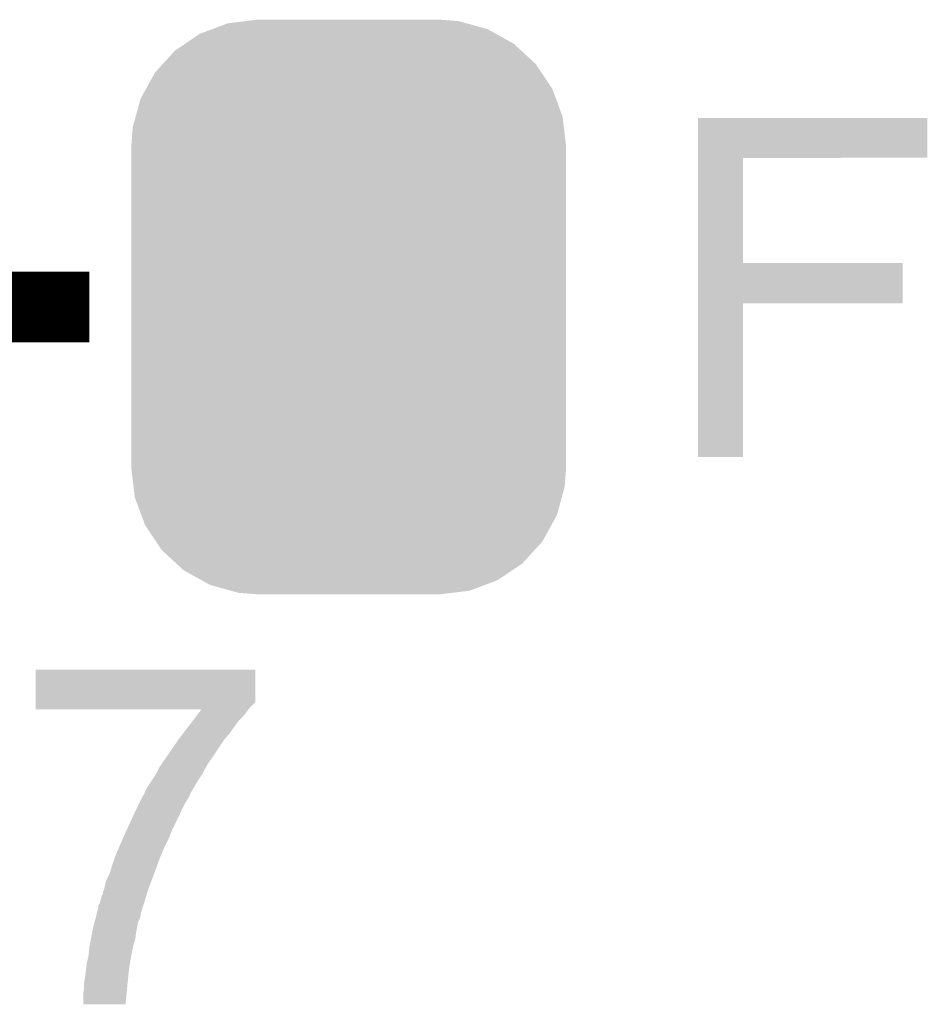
# Model space of a CAD drawing. Extents: x -9 to 122, y -9 to 65.
# Tile 242 of 256: x 69.08 to 71.69, y 50.8 to 53.63. Entities that reach past the tile are written whole.
import ezdxf

# ---------------------------------------------------------------- set-up
doc = ezdxf.new("R2010")
doc.units = 0
doc.layers.get('0').update_dxf_attribs({"linetype": 'CONTINUOUS'})
doc.layers.add('CLICKER_4_FOR_R7FA4M2A_V100_GTO', color=12, linetype='CONTINUOUS')
doc.layers.add('CLICKER_4_FOR_R7FA4M2A_V100_GTS', color=13, linetype='CONTINUOUS')

# ---------------------------------------------------------------- blocks, each defined once
blk = doc.blocks.new('CUSTOM_177')
for points in [[(-0.348166, 0.816346), (-0.297856, 0.822496), (0.339376, 0.816346), (0.317274, 0.822496)], [(-0.297856, 0.822496), (-0.26289, 0.82677), (0.317274, 0.822496), (0.26289, 0.82677)], [(-0.428634, 0.786254), (-0.39331, 0.799464), (0.423786, 0.786254), (0.40004, 0.799464)], [(-0.39331, 0.799464), (-0.348166, 0.816346), (0.40004, 0.799464), (0.339376, 0.816346)], [(-0.470906, 0.757698), (-0.428634, 0.786254), (0.475114, 0.757698), (0.423786, 0.786254)], [(-0.535138, 0.699522), (-0.499824, 0.738162), (0.53833, 0.699522), (0.496344, 0.738162)], [(-0.499824, 0.738162), (-0.470906, 0.757698), (0.496344, 0.738162), (0.475114, 0.757698)], [(-0.55778, 0.674744), (-0.535138, 0.699522), (0.554944, 0.674744), (0.53833, 0.699522)], [(-0.583482, 0.628164), (-0.55778, 0.674744), (0.586172, 0.628164), (0.554944, 0.674744)], [(-0.599282, 0.599524), (-0.583482, 0.628164), (0.59677, 0.599524), (0.586172, 0.628164)], [(-0.61354, 0.547592), (-0.599282, 0.599524), (0.615984, 0.547592), (0.59677, 0.599524)], [(-0.622026, 0.516678), (-0.61354, 0.547592), (0.619654, 0.516678), (0.615984, 0.547592)], [(-0.62611, 0.46228), (-0.622026, 0.516678), (0.62611, 0.46228), (0.619654, 0.516678)], [(-0.62611, -0.46228), (-0.62611, 0.46228), (0.62611, -0.46228), (0.62611, 0.46228)], [(-0.619652, -0.516678), (-0.62611, -0.46228), (0.622026, -0.516678), (0.62611, -0.46228)], [(-0.615984, -0.547592), (-0.619652, -0.516678), (0.613538, -0.547592), (0.622026, -0.516678)], [(-0.596768, -0.599524), (-0.615984, -0.547592), (0.599282, -0.599524), (0.613538, -0.547592)], [(-0.586172, -0.628164), (-0.596768, -0.599524), (0.58348, -0.628164), (0.599282, -0.599524)], [(-0.554942, -0.674744), (-0.586172, -0.628164), (0.55778, -0.674744), (0.58348, -0.628164)], [(-0.53833, -0.699522), (-0.554942, -0.674744), (0.535136, -0.699522), (0.55778, -0.674744)], [(-0.496342, -0.738162), (-0.53833, -0.699522), (0.499824, -0.738162), (0.535136, -0.699522)], [(-0.475114, -0.757698), (-0.496342, -0.738162), (0.470904, -0.757698), (0.499824, -0.738162)], [(-0.423784, -0.786254), (-0.475114, -0.757698), (0.428634, -0.786254), (0.470904, -0.757698)], [(-0.40004, -0.799464), (-0.423784, -0.786254), (0.393308, -0.799464), (0.428634, -0.786254)], [(-0.339374, -0.816346), (-0.40004, -0.799464), (0.348166, -0.816346), (0.393308, -0.799464)], [(-0.317274, -0.822496), (-0.339374, -0.816346), (0.297854, -0.822496), (0.348166, -0.816346)], [(-0.26289, -0.82677), (-0.317274, -0.822496), (0.26289, -0.82677), (0.297854, -0.822496)]]:
    blk.add_solid(points)

msp = doc.modelspace()

# ---------------------------------------------------------------- linework, layer by layer
at = {"layer": 'CLICKER_4_FOR_R7FA4M2A_V100_GTO', "const_width": 0.2032}
msp.add_lwpolyline([(68.77304, 52.8066), (69.28104, 52.8066)], dxfattribs=at)
at = {"layer": 'CLICKER_4_FOR_R7FA4M2A_V100_GTO'}
for points in [[(71.033658, 53.23586), (71.03366, 53.350138), (71.694018, 53.23586), (71.69404, 53.350138)], [(71.03366, 53.350138), (71.033662, 53.35016), (71.69404, 53.350138), (71.033662, 53.35016)], [(71.033652, 52.9336), (71.033658, 53.235838), (71.163202, 52.9336), (71.16318, 53.235838)], [(71.033658, 53.235838), (71.033658, 53.23586), (71.16318, 53.235838), (71.694018, 53.23586)], [(71.033648, 52.81676), (71.033652, 52.933578), (71.622898, 52.81676), (71.62292, 52.933578)], [(71.033652, 52.933578), (71.033652, 52.9336), (71.62292, 52.933578), (71.163202, 52.9336)], [(71.03364, 52.374822), (71.033648, 52.816738), (71.163158, 52.374822), (71.16318, 52.816738)], [(71.033648, 52.816738), (71.033648, 52.81676), (71.16318, 52.816738), (71.622898, 52.81676)], [(71.163158, 52.3748), (71.03364, 52.374822), (71.163158, 52.3748), (71.163158, 52.374822)], [(69.126102, 51.668674), (69.12612, 51.762638), (69.758554, 51.668674), (69.75856, 51.762638)], [(69.12612, 51.762638), (69.126122, 51.76266), (69.75856, 51.762638), (69.126122, 51.76266)], [(69.1261, 51.650898), (69.126102, 51.668674), (69.74078, 51.650898), (69.758554, 51.668674)], [(69.1261, 51.648382), (69.1261, 51.650898), (69.738892, 51.648382), (69.74078, 51.650898)], [(69.603576, 51.64836), (69.1261, 51.648382), (69.738876, 51.64836), (69.738892, 51.648382)], [(69.578342, 51.61534), (69.588046, 51.62804), (69.7103, 51.61534), (69.723, 51.62804)], [(69.588046, 51.62804), (69.597752, 51.64074), (69.723, 51.62804), (69.73316, 51.64074)], [(69.597752, 51.64074), (69.603576, 51.64836), (69.73316, 51.64074), (69.738876, 51.64836)], [(69.551166, 51.57978), (69.578342, 51.61534), (69.6849, 51.57978), (69.7103, 51.61534)], [(69.53758, 51.562), (69.551166, 51.57978), (69.66966, 51.562), (69.6849, 51.57978)], [(69.506146, 51.51628), (69.53758, 51.562), (69.63918, 51.51628), (69.66966, 51.562)], [(69.488684, 51.49088), (69.506146, 51.51628), (69.6214, 51.49088), (69.63918, 51.51628)], [(69.481702, 51.480722), (69.488684, 51.49088), (69.615858, 51.480722), (69.6214, 51.49088)], [(69.454604, 51.435), (69.47154, 51.460402), (69.58838, 51.435), (69.604544, 51.460402)], [(69.47154, 51.460402), (69.472808, 51.46294), (69.604544, 51.460402), (69.60616, 51.46294)], [(69.472808, 51.46294), (69.481702, 51.480722), (69.60616, 51.46294), (69.615858, 51.480722)], [(69.4436, 51.417222), (69.451218, 51.42992), (69.578008, 51.417222), (69.585416, 51.42992)], [(69.451218, 51.42992), (69.454604, 51.435), (69.585416, 51.42992), (69.58838, 51.435)], [(69.433442, 51.396902), (69.43852, 51.40452), (69.56806, 51.396902), (69.5706, 51.40452)], [(69.43852, 51.40452), (69.4436, 51.417222), (69.5706, 51.40452), (69.578008, 51.417222)], [(69.416322, 51.36134), (69.42361, 51.37658), (69.54774, 51.36134), (69.55536, 51.37658)], [(69.42361, 51.37658), (69.429686, 51.389282), (69.55536, 51.37658), (69.56298, 51.389282)], [(69.429686, 51.389282), (69.4309, 51.39182), (69.56298, 51.389282), (69.564672, 51.39182)], [(69.4309, 51.39182), (69.433438, 51.396896), (69.564672, 51.39182), (69.568058, 51.396896)], [(69.433438, 51.396896), (69.433442, 51.396902), (69.568058, 51.396896), (69.56806, 51.396902)], [(69.40296, 51.3334), (69.407818, 51.34356), (69.53504, 51.3334), (69.54012, 51.34356)], [(69.407818, 51.34356), (69.416322, 51.36134), (69.54012, 51.34356), (69.54774, 51.36134)], [(69.389104, 51.30292), (69.40296, 51.3334), (69.5198, 51.30292), (69.53504, 51.3334)], [(69.37756, 51.27752), (69.389104, 51.30292), (69.50964, 51.27752), (69.5198, 51.30292)], [(69.366674, 51.25212), (69.37756, 51.27752), (69.49694, 51.25212), (69.50964, 51.27752)], [(69.3547, 51.224178), (69.366674, 51.25212), (69.485296, 51.224178), (69.49694, 51.25212)], [(69.344794, 51.1937), (69.34708, 51.20132), (69.47408, 51.1937), (69.47685, 51.20132)], [(69.34708, 51.20132), (69.353852, 51.22164), (69.47685, 51.20132), (69.48424, 51.22164)], [(69.353852, 51.22164), (69.3547, 51.224178), (69.48424, 51.22164), (69.485296, 51.224178)], [(69.3293, 51.155602), (69.339462, 51.175922), (69.459792, 51.155602), (69.467412, 51.175922)], [(69.339462, 51.175922), (69.344794, 51.1937), (69.467412, 51.175922), (69.47408, 51.1937)], [(69.32422, 51.13528), (69.3293, 51.155602), (69.45217, 51.13528), (69.459792, 51.155602)], [(69.314062, 51.104802), (69.319142, 51.1175), (69.442622, 51.104802), (69.44653, 51.1175)], [(69.319142, 51.1175), (69.323494, 51.132742), (69.44653, 51.1175), (69.45122, 51.132742)], [(69.323494, 51.132742), (69.32422, 51.13528), (69.45122, 51.132742), (69.45217, 51.13528)], [(69.306444, 51.084486), (69.311522, 51.092102), (69.436372, 51.084486), (69.438714, 51.092102)], [(69.311522, 51.092102), (69.314062, 51.104802), (69.438714, 51.092102), (69.442622, 51.104802)], [(69.300474, 51.053998), (69.302462, 51.061616), (69.428358, 51.053998), (69.42836, 51.061616)], [(69.302462, 51.061616), (69.303788, 51.0667), (69.42836, 51.061616), (69.4309, 51.0667)], [(69.303788, 51.0667), (69.30644, 51.076862), (69.4309, 51.0667), (69.434026, 51.076862)], [(69.30644, 51.076862), (69.306444, 51.084486), (69.434026, 51.076862), (69.436372, 51.084486)], [(69.2912, 51.01844), (69.295836, 51.036218), (69.417776, 51.01844), (69.42074, 51.036218)], [(69.295836, 51.036218), (69.298488, 51.04638), (69.42074, 51.036218), (69.42582, 51.04638)], [(69.298488, 51.04638), (69.300474, 51.053998), (69.42582, 51.04638), (69.428358, 51.053998)], [(69.28612, 50.9905), (69.28889, 51.00574), (69.413482, 50.9905), (69.41566, 51.00574)], [(69.28889, 51.00574), (69.2912, 51.01844), (69.41566, 51.00574), (69.417776, 51.01844)], [(69.282056, 50.970182), (69.28561, 50.987958), (69.40804, 50.970182), (69.41312, 50.987958)], [(69.28561, 50.987958), (69.28612, 50.9905), (69.41312, 50.987958), (69.413482, 50.9905)], [(69.2785, 50.939702), (69.27926, 50.94732), (69.401614, 50.939702), (69.40296, 50.94732)], [(69.27926, 50.94732), (69.28104, 50.9651), (69.40296, 50.94732), (69.40691, 50.9651)], [(69.28104, 50.9651), (69.282056, 50.970182), (69.40691, 50.9651), (69.40804, 50.970182)], [(69.271832, 50.904142), (69.27342, 50.916838), (69.39534, 50.904142), (69.39758, 50.916838)], [(69.27342, 50.916838), (69.2785, 50.939702), (69.39758, 50.916838), (69.401614, 50.939702)], [(69.2658, 50.86096), (69.27088, 50.89652), (69.39102, 50.86096), (69.394576, 50.89652)], [(69.27088, 50.89652), (69.271832, 50.904142), (69.394576, 50.89652), (69.39534, 50.904142)], [(69.2658, 50.85334), (69.2658, 50.86096), (69.39026, 50.85334), (69.39102, 50.86096)], [(69.26326, 50.830482), (69.2658, 50.845722), (69.388074, 50.830482), (69.38953, 50.845722)], [(69.2658, 50.845722), (69.2658, 50.85334), (69.38953, 50.845722), (69.39026, 50.85334)], [(69.26326, 50.800022), (69.26326, 50.830482), (69.385162, 50.800022), (69.388074, 50.830482)], [(69.38516, 50.8), (69.26326, 50.800022), (69.38516, 50.8), (69.385162, 50.800022)]]:
    msp.add_solid(points, dxfattribs=at)

# ---------------------------------------------------------------- block references
at = {"layer": 'CLICKER_4_FOR_R7FA4M2A_V100_GTS'}
msp.add_blockref('CUSTOM_177', (70.0278, 52.8066), dxfattribs=at)

doc.saveas('drawing.dxf')
